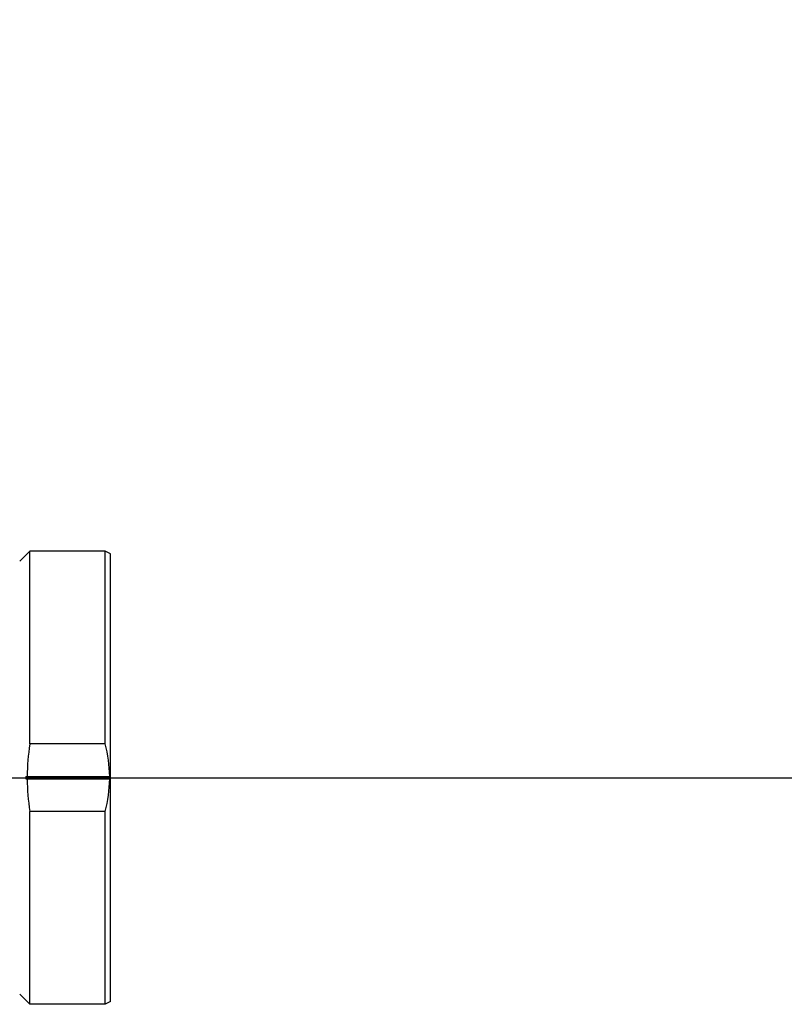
# Model space of a CAD drawing. Header units: millimetres. Extents: x 0 to 12486, y 0 to 8400.
# Tile 74 of 111: x 7533 to 7685, y 1941 to 2137. Entities that reach past the tile are written whole.
import ezdxf

# ---------------------------------------------------------------- set-up
doc = ezdxf.new("R2010")
doc.units = ezdxf.units.MM
doc.header["$LTSCALE"] = 653.4
doc.linetypes.add('CENTER', pattern=[0.6, 0.375, -0.075, 0.075, -0.075])
doc.layers.get('0').update_dxf_attribs({"linetype": 'CONTINUOUS'})
for name, color, linetype in [('03__ASM_ALL_CURVES', 7, 'CONTINUOUS'), ('1_DXF_AXIS', 7, 'CONTINUOUS'), ('304104000648DXF_CONTINUOUS_LINE', 7, 'CONTINUOUS'), ('DRW0004_DXF_DIMENSION', 7, 'CONTINUOUS')]:
    doc.layers.add(name, color=color, linetype=linetype)
doc.styles.get("Standard").update_dxf_attribs({"font": 'txt', "width": 0.7})
doc.dimstyles.new('DIMSTYLE_3', dxfattribs={"dimtxt": 100, "dimasz": 60, "dimexe": 1.5, "dimexo": 0, "dimtad": 1, "dimdsep": 46, "dimtxsty": 'Standard', "dimblk": '_FILLED', "dimblk1": '_FILLED', "dimblk2": '_FILLED', "dimcen": 0.09, "dimclrt": 5, "dimazin": 2, "dimtp": 1.2, "dimtm": 1.2, "dimtfac": 1, "dimtofl": 0, "dimtmove": 0, "dimatfit": 3, "dimldrblk": '_FILLED', "dimfxl": 0, "dimtolj": 1, "dimarcsym": 0})

# ---------------------------------------------------------------- blocks, each defined once
blk = doc.blocks.new('_FILLED')
at = {"color": 0, "linetype": 'ByBlock'}
blk.add_solid([(0, 0), (-1, 0.1167), (-1, -0.1167)], dxfattribs=at)
blk = doc.blocks.new('*D7')
at = {"layer": 'DRW0004_DXF_DIMENSION', "color": 2, "linetype": 'Continuous'}
for p, q in [((6436.31, 1986.42), (9013.2, 2592.5)), ((8239.49, 2410.53), (6436.31, 1986.42)), ((8239.49, 2410.53), (8239.49, 2410.53))]:
    blk.add_line(p, q, dxfattribs=at)
at = {"layer": 'DRW0004_DXF_DIMENSION', "color": 2, "linetype": 'Continuous', "xscale": 60, "yscale": 60, "zscale": 60, "rotation": 193.2340523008}
blk.add_blockref('_FILLED', (8239.49, 2410.53), dxfattribs=at)
at = {"layer": 'DRW0004_DXF_DIMENSION', "color": 5, "linetype": 'Continuous', "insert": (8439.45, 2585.97), "char_height": 100, "width": 560, "attachment_point": 1, "rotation": 13.2353, "line_spacing_factor": 0.9}
blk.add_mtext('R1852.38', dxfattribs=at)

msp = doc.modelspace()

# ---------------------------------------------------------------- linework, layer by layer
at = {"layer": '03__ASM_ALL_CURVES', "color": 4, "linetype": 'Continuous'}
msp.add_line((4881.93, 1986.422), (8288.69, 1986.422), dxfattribs=at)
at = {"layer": '1_DXF_AXIS', "color": 7, "linetype": 'CENTER'}
msp.add_line((6436.31, 1986.422), (7608.843, 1986.422), dxfattribs=at)
at = {"layer": '304104000648DXF_CONTINUOUS_LINE', "color": 7, "linetype": 'Continuous'}
for p, q in [((7533.31, 2029.422), (7535.31, 2031.422)), ((7550.31, 2031.422), (7535.31, 2031.422)), ((7535.31, 1993.111), (7535.31, 2031.422)), ((7551.31, 2030.845), (7550.31, 2031.422)), ((7550.31, 1993.111), (7550.31, 2031.422)), ((7551.31, 1942), (7551.31, 2030.844)), ((7550.31, 1993.111), (7535.31, 1993.111)), ((7534.511, 1986.672), (7551.31, 1986.672)), ((7534.511, 1986.172), (7551.31, 1986.172)), ((7550.31, 1979.732), (7535.31, 1979.732)), ((7535.31, 1941.422), (7535.31, 1979.732)), ((7550.31, 1941.422), (7550.31, 1979.732)), ((7533.31, 1943.422), (7535.31, 1941.422)), ((7550.31, 1941.422), (7535.31, 1941.422)), ((7551.31, 1941.999), (7550.31, 1941.422))]:
    msp.add_line(p, q, dxfattribs=at)
for centre, radius, start, end in [((7580.404, 1986.376), 45.594, 171.50469, 179.62805), ((7578.712, 1986.422), 44.202, 179.67594, 180.32406), ((7580.404, 1986.468), 45.594, 180.37195, 188.49531)]:
    msp.add_arc(centre, radius, start, end, dxfattribs=at)
for points in [[(7551.175, 1986.672), (7551.154, 1988.838), (7550.85, 1991.014), (7550.31, 1993.111)], [(7550.31, 1979.732), (7550.85, 1981.83), (7551.154, 1984.006), (7551.175, 1986.172)]]:
    msp.add_open_spline(points, degree=3, dxfattribs=at)

# ---------------------------------------------------------------- dimensions: what is measured, and where the dimension line sits
at = {"layer": 'DRW0004_DXF_DIMENSION', "color": 2, "linetype": 'Continuous'}
dim = msp.add_radius_dim(center=(6436.31, 1986.422), mpoint=(8239.488, 2410.525), text='R<>', dimstyle='DIMSTYLE_3', override={"dimpost": '<>'}, dxfattribs=at)
dim.commit()
dim.dimension.update_dxf_attribs({"geometry": '*D7', "text_midpoint": (8723.464, 2601.402), "dimtype": 164})

doc.saveas('drawing.dxf')
